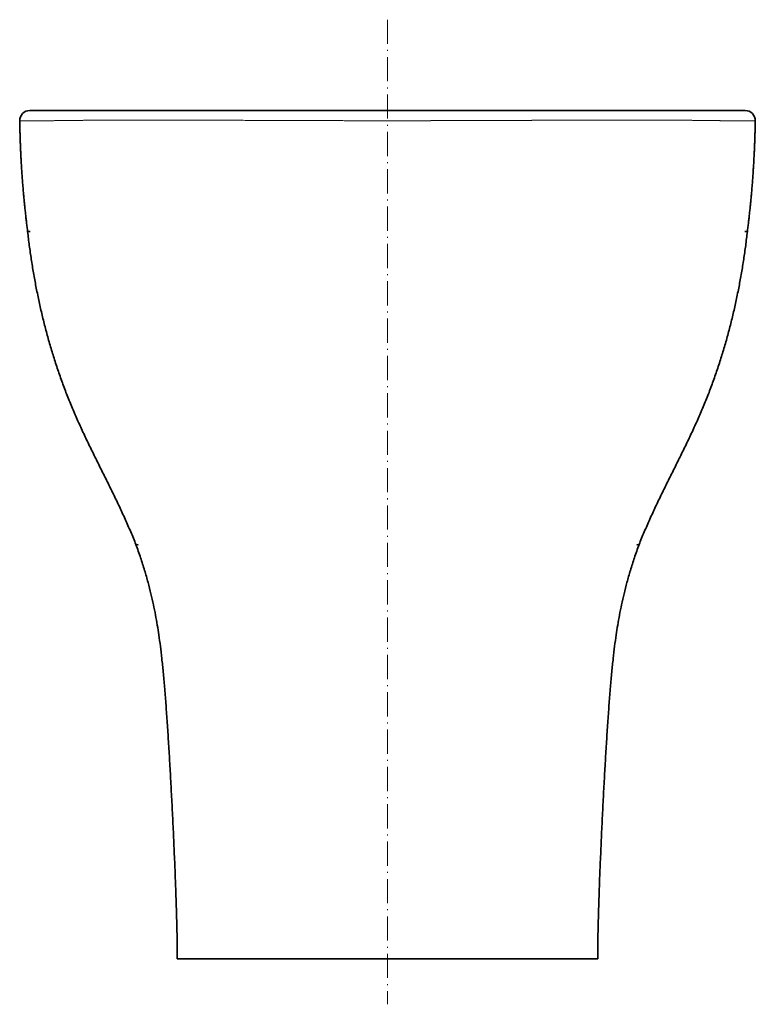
# Model space of a CAD drawing. Extents: x -184 to 908, y 238 to 1290.
# Tile 1 of 7: x -184 to 181, y 712 to 1199. Entities that reach past the tile are written whole.
import ezdxf

# ---------------------------------------------------------------- set-up
doc = ezdxf.new("R2010")
doc.units = 0
doc.linetypes.add('DASHDOT', pattern=[18.5, 12, -3, 0.5, -3])
doc.layers.get('0').update_dxf_attribs({"lineweight": 13})

# ---------------------------------------------------------------- blocks, each defined once
blk = doc.blocks.new('BLOCK64')
at = {"color": 7, "lineweight": 35, "ltscale": 0.012066}
for p, q in [((-177.17, 0), (-176.69, 0)), ((177.17, 0), (176.69, 0))]:
    blk.add_line(p, q, dxfattribs=at)
at = {"color": 7, "lineweight": 35}
for p, q in [((-176.69, 0), (0, 0)), ((176.69, 0), (0, 0)), ((-99.26, -420), (0, -420)), ((99.26, -420), (0, -420))]:
    blk.add_line(p, q, dxfattribs=at)
at = {"color": 7, "lineweight": 35, "ltscale": 0.027724}
for p, q in [((-177.13, -60), (-178.24, -60)), ((177.13, -60), (178.24, -60))]:
    blk.add_line(p, q, dxfattribs=at)
at = {"color": 7, "lineweight": 35, "ltscale": 0.004844}
for p, q in [((-177.13, -60), (-176.94, -60)), ((177.13, -60), (176.94, -60))]:
    blk.add_line(p, q, dxfattribs=at)
at = {"color": 7, "lineweight": 13, "ltscale": 0.000152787}
blk.add_line((-124.91, -214.16), (-124.91, -214.15), dxfattribs=at)
at = {"color": 7, "lineweight": 35, "ltscale": 0.000107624}
blk.add_line((-124.91, -214.16), (-124.91, -214.16), dxfattribs=at)
at = {"color": 7, "lineweight": 13, "ltscale": 0.000152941}
blk.add_line((124.91, -214.16), (124.91, -214.15), dxfattribs=at)
at = {"color": 7, "lineweight": 35, "ltscale": 0.000107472}
blk.add_line((124.91, -214.16), (124.91, -214.16), dxfattribs=at)
at = {"color": 7, "lineweight": 35, "ltscale": 0.121862}
blk.add_line((-99.26, -420), (-104.13, -420), dxfattribs=at)
at = {"color": 7, "lineweight": 35, "ltscale": 0.12186}
blk.add_line((99.26, -420), (104.13, -420), dxfattribs=at)
at = {"color": 7, "lineweight": 35}
for centre, radius, start, end in [((-177.17, -5), 5, 90, 180.9165), ((177.17, -5), 5, 359.0835, 90), ((-156.21, -226.69), 33.71, 20.3279, 21.8208), ((156.21, -226.69), 33.71, 158.1791, 159.6721)]:
    blk.add_arc(centre, radius, start, end, dxfattribs=at)
at = {"color": 7, "lineweight": 13}
for centre, start_param, end_param in [((-137.65, -5), 0.000002, 0.010903), ((137.65, -5), 6.272281, 6.283184)]:
    blk.add_ellipse(centre, major_axis=(0, 5), ratio=0.977672, start_param=start_param, end_param=end_param, dxfattribs=at)
for points, knots in [([(-181.68, -5.11), (-181.2, -5.12), (-180.4, -5.12), (-179.28, -5.12), (-177.71, -5.12), (-175.68, -5.12), (-175.57, -5.12), (-175.35, -5.12), (-175.12, -5.12), (-175, -5.12), (-174.65, -5.12), (-174.28, -5.12), (-174.05, -5.12), (-172.21, -5.11), (-170.05, -5.1), (-167.91, -5.08), (-164.92, -5.04), (-161.49, -4.99), (-160.94, -4.98), (-159.81, -4.97), (-158.64, -4.95), (-158.05, -4.95), (-156.8, -4.93), (-155.52, -4.92), (-154.86, -4.91), (-153.49, -4.9), (-152.08, -4.89), (-151.35, -4.88), (-149.32, -4.86), (-147.21, -4.83), (-145.8, -4.82), (-142.63, -4.8), (-139.33, -4.77), (-137.42, -4.76), (-128.52, -4.72), (-118.89, -4.71), (-111.05, -4.72), (-97.68, -4.76), (-83.74, -4.82), (-78.22, -4.84), (-68.18, -4.89), (-57.96, -4.93), (-53.27, -4.95), (-42.88, -4.98), (-32.36, -5.02), (-26.48, -5.03), (-18.38, -5.05), (-10.27, -5.05), (-8.07, -5.05), (-5.5, -5.06), (-2.94, -5.06), (-2.57, -5.06), (-2.02, -5.06), (-1.47, -5.06), (-1.29, -5.06), (-0.92, -5.06), (-0.55, -5.06), (-0.37, -5.06), (-0.18, -5.06), (0, -5.06)], [0, 0, 0, 0, 0, 0, 54.923589, 54.923589, 54.923589, 58.08365, 58.08365, 58.08365, 61.24371, 61.24371, 61.24371, 67.535422, 67.535422, 67.535422, 106.507144, 106.507144, 106.507144, 113.734002, 113.734002, 113.734002, 121.118973, 121.118973, 121.118973, 128.719508, 128.719508, 128.719508, 136.634444, 136.634444, 136.634444, 150.581303, 150.581303, 150.581303, 168.195343, 168.195343, 168.195343, 232.351047, 232.351047, 232.351047, 273.467612, 273.467612, 273.467612, 306.297274, 306.297274, 306.297274, 347.788598, 347.788598, 347.788598, 363.190085, 363.190085, 363.190085, 365.757006, 365.757006, 365.757006, 367.040475, 367.040475, 367.040475, 368.323944, 368.323944, 368.323944, 368.323944, 368.323944, 368.323944]), ([(181.68, -5.11), (181.37, -5.11), (180.93, -5.12), (180.36, -5.12), (179.52, -5.12), (178.46, -5.12), (178.28, -5.12), (177.75, -5.12), (177.18, -5.12), (176.77, -5.12), (176.26, -5.12), (175.72, -5.12), (175.67, -5.12), (175.52, -5.12), (175.37, -5.12), (175.32, -5.12), (175.26, -5.12), (175.19, -5.12), (175.17, -5.12), (175.13, -5.12), (175.09, -5.12), (175.07, -5.12), (175.01, -5.12), (174.94, -5.12), (174.9, -5.12), (174.84, -5.12), (174.78, -5.12), (174.76, -5.12), (174.71, -5.12), (174.66, -5.12), (174.66, -5.12), (174.61, -5.12), (174.56, -5.12), (174.56, -5.12), (174.47, -5.12), (174.37, -5.12), (174.31, -5.12), (173.47, -5.12), (172.56, -5.11), (171.67, -5.11), (170.15, -5.1), (168.48, -5.08), (167.87, -5.08), (166.09, -5.06), (164.12, -5.03), (162.77, -5.01), (161.25, -4.99), (159.63, -4.97), (159.54, -4.97), (159.26, -4.96), (158.98, -4.96), (158.78, -4.96), (158.48, -4.95), (158.17, -4.95), (158.07, -4.95), (157.83, -4.94), (157.59, -4.94), (157.45, -4.94), (157.16, -4.94), (156.88, -4.93), (156.78, -4.93), (156.38, -4.93), (155.98, -4.92), (155.73, -4.92), (155.42, -4.92), (155.1, -4.92), (155.05, -4.92), (154.9, -4.91), (154.75, -4.91), (154.66, -4.91), (154.3, -4.91), (153.94, -4.91), (153.63, -4.9), (153.19, -4.9), (152.74, -4.9), (152.55, -4.89), (152.18, -4.89), (151.81, -4.89), (151.66, -4.89), (151.13, -4.88), (150.6, -4.87), (150.19, -4.87), (149.67, -4.86), (149.15, -4.86), (149.07, -4.86), (147.93, -4.84), (146.77, -4.83), (145.69, -4.82), (144.56, -4.81), (143.4, -4.8), (143.33, -4.8), (142.98, -4.8), (142.64, -4.8), (142.38, -4.79), (141.96, -4.79), (141.52, -4.79), (141.38, -4.79), (141.08, -4.79), (140.79, -4.78), (140.64, -4.78), (139.98, -4.78), (139.3, -4.78), (138.76, -4.77), (138.2, -4.77), (137.64, -4.77), (137.6, -4.77), (137.46, -4.76), (137.32, -4.76), (137.21, -4.76), (137.01, -4.76), (136.82, -4.76), (136.75, -4.76), (131.47, -4.73), (125.85, -4.72), (120.08, -4.71), (113.62, -4.72), (106.94, -4.74), (106.49, -4.74), (104.44, -4.74), (102.35, -4.75), (100.79, -4.75), (98.65, -4.76), (96.49, -4.77), (95.87, -4.77), (91.47, -4.79), (86.99, -4.81), (83.01, -4.82), (78.06, -4.85), (73.05, -4.87), (72.08, -4.87), (70.2, -4.88), (68.32, -4.89), (67.38, -4.89), (65.23, -4.9), (63.1, -4.91), (61.9, -4.91), (59.44, -4.92), (56.96, -4.93), (55.48, -4.94), (53.71, -4.94), (51.93, -4.95), (51.44, -4.95), (50.83, -4.95), (50.22, -4.96), (50.1, -4.96), (49.86, -4.96), (49.62, -4.96), (49.49, -4.96), (49.11, -4.96), (48.7, -4.96), (48.42, -4.96), (47.6, -4.97), (46.73, -4.97), (46.14, -4.97), (45.42, -4.97), (44.75, -4.98), (44.6, -4.98), (44.36, -4.98), (44.14, -4.98), (44.06, -4.98), (43.91, -4.98), (43.76, -4.98), (43.68, -4.98), (38.81, -5), (33.9, -5.01), (29.04, -5.03), (23.93, -5.04), (18.82, -5.04), (18.27, -5.05), (17.46, -5.05), (16.65, -5.05), (16, -5.05), (15.27, -5.05), (14.55, -5.05), (14.4, -5.05), (14.11, -5.05), (13.82, -5.05), (13.67, -5.05), (13.24, -5.05), (12.8, -5.05), (12.51, -5.05), (11.65, -5.05), (10.79, -5.05), (10.21, -5.05), (8.62, -5.05), (7.01, -5.05), (5.99, -5.06), (4.56, -5.06), (3.13, -5.06), (2.73, -5.06), (2.24, -5.06), (1.74, -5.06), (1.64, -5.06), (1.49, -5.06), (1.34, -5.06), (1.3, -5.06), (1.2, -5.06), (1.11, -5.06), (1.06, -5.06), (0.96, -5.06), (0.86, -5.06), (0.83, -5.06), (0.74, -5.06), (0.64, -5.06), (0.59, -5.06), (0.5, -5.06), (0.4, -5.06), (0.35, -5.06), (0.25, -5.06), (0.15, -5.06), (0.1, -5.06), (0.05, -5.06), (0, -5.06)], [0, 0, 0, 0, 0, 0, 50.36282, 50.36282, 50.36282, 59.798058, 59.798058, 59.798058, 78.340446, 78.340446, 78.340446, 81.76485, 81.76485, 81.76485, 83.335696, 83.335696, 83.335696, 84.12112, 84.12112, 84.12112, 84.906543, 84.906543, 84.906543, 86.477361, 86.477361, 86.477361, 87.26277, 87.26277, 87.26277, 88.261379, 88.261379, 88.261379, 89.268647, 89.268647, 89.268647, 91.624883, 91.624883, 91.624883, 118.869995, 118.869995, 118.869995, 133.9044, 133.9044, 133.9044, 160.430883, 160.430883, 160.430883, 162.022422, 162.022422, 162.022422, 165.2054, 165.2054, 165.2054, 166.796924, 166.796924, 166.796924, 168.950948, 168.950948, 168.950948, 171.22447, 171.22447, 171.22447, 175.262384, 175.262384, 175.262384, 176.069981, 176.069981, 176.069981, 177.711866, 177.711866, 177.711866, 181.799927, 181.799927, 181.799927, 185.171173, 185.171173, 185.171173, 187.358901, 187.358901, 187.358901, 192.812667, 192.812667, 192.812667, 194.577509, 194.577509, 194.577509, 208.742741, 208.742741, 208.742741, 209.664903, 209.664903, 209.664903, 213.353549, 213.353549, 213.353549, 215.177821, 215.177821, 215.177821, 217.002092, 217.002092, 217.002092, 223.30939, 223.30939, 223.30939, 223.865491, 223.865491, 223.865491, 224.942396, 224.942396, 224.942396, 226.066806, 226.066806, 226.066806, 288.95056, 288.95056, 288.95056, 293.764304, 293.764304, 293.764304, 309.500131, 309.500131, 309.500131, 314.773875, 314.773875, 314.773875, 352.235476, 352.235476, 352.235476, 360.732788, 360.732788, 360.732788, 369.310875, 369.310875, 369.310875, 380.210477, 380.210477, 380.210477, 391.642113, 391.642113, 391.642113, 395.97564, 395.97564, 395.97564, 397.027246, 397.027246, 397.027246, 398.078852, 398.078852, 398.078852, 400.249519, 400.249519, 400.249519, 404.330307, 404.330307, 404.330307, 405.641211, 405.641211, 405.641211, 406.296665, 406.296665, 406.296665, 406.95212, 406.95212, 406.95212, 448.85351, 448.85351, 448.85351, 450.830597, 450.830597, 450.830597, 455.800226, 455.800226, 455.800226, 457.060034, 457.060034, 457.060034, 458.319843, 458.319843, 458.319843, 460.839458, 460.839458, 460.839458, 465.878665, 465.878665, 465.878665, 474.855837, 474.855837, 474.855837, 478.245702, 478.245702, 478.245702, 479.09322, 479.09322, 479.09322, 479.535431, 479.535431, 479.535431, 479.959226, 479.959226, 479.959226, 480.426163, 480.426163, 480.426163, 480.849964, 480.849964, 480.849964, 481.273759, 481.273759, 481.273759, 481.697554, 481.697554, 481.697554, 481.697554, 481.697554, 481.697554]), ([(-182.17, -5.08), (-182.17, -5.08), (-182.15, -5.09), (-182.12, -5.09), (-182.06, -5.1), (-181.98, -5.1), (-181.97, -5.1), (-181.95, -5.1), (-181.93, -5.1), (-181.92, -5.1), (-181.89, -5.1), (-181.86, -5.1), (-181.85, -5.11), (-181.84, -5.11), (-181.83, -5.11), (-181.82, -5.11), (-181.81, -5.11), (-181.8, -5.11), (-181.8, -5.11), (-181.79, -5.11), (-181.79, -5.11), (-181.79, -5.11), (-181.76, -5.11), (-181.74, -5.11), (-181.72, -5.11), (-181.7, -5.11), (-181.68, -5.11)], [0, 0, 0, 0, 0, 0, 19.253976, 19.253976, 19.253976, 20.788665, 20.788665, 20.788665, 23.858287, 23.858287, 23.858287, 25.393399, 25.393399, 25.393399, 26.160954, 26.160954, 26.160954, 27.177097, 27.177097, 27.177097, 27.560869, 27.560869, 27.560869, 30.942447, 30.942447, 30.942447, 30.942447, 30.942447, 30.942447]), ([(182.17, -5.08), (182.17, -5.08), (182.15, -5.09), (182.12, -5.09), (182.06, -5.1), (181.98, -5.1), (181.97, -5.1), (181.95, -5.1), (181.93, -5.1), (181.92, -5.1), (181.89, -5.1), (181.86, -5.1), (181.85, -5.11), (181.84, -5.11), (181.83, -5.11), (181.82, -5.11), (181.81, -5.11), (181.8, -5.11), (181.8, -5.11), (181.79, -5.11), (181.79, -5.11), (181.79, -5.11), (181.76, -5.11), (181.74, -5.11), (181.72, -5.11), (181.7, -5.11), (181.68, -5.11)], [0, 0, 0, 0, 0, 0, 19.253976, 19.253976, 19.253976, 20.788665, 20.788665, 20.788665, 23.858287, 23.858287, 23.858287, 25.393399, 25.393399, 25.393399, 26.160954, 26.160954, 26.160954, 27.177097, 27.177097, 27.177097, 27.560869, 27.560869, 27.560869, 30.942447, 30.942447, 30.942447, 30.942447, 30.942447, 30.942447]), ([(-123.4, -215), (-123.53, -215), (-123.66, -214.99), (-123.78, -214.98), (-124.05, -214.93), (-124.29, -214.85), (-124.41, -214.78), (-124.6, -214.64), (-124.75, -214.46), (-124.81, -214.37), (-124.86, -214.27), (-124.91, -214.16)], [0, 0, 0, 0, 0, 0, 8.798734, 8.798734, 8.798734, 20.482661, 20.482661, 20.482661, 29.258777, 29.258777, 29.258777, 29.258777, 29.258777, 29.258777]), ([(123.4, -215), (123.53, -215), (123.66, -214.99), (123.78, -214.98), (124.05, -214.93), (124.29, -214.85), (124.41, -214.78), (124.6, -214.64), (124.75, -214.46), (124.81, -214.37), (124.86, -214.27), (124.91, -214.16)], [0, 0, 0, 0, 0, 0, 8.798762, 8.798762, 8.798762, 20.482725, 20.482725, 20.482725, 29.258869, 29.258869, 29.258869, 29.258869, 29.258869, 29.258869]), ([(-123.4, -215), (-123.4, -215), (-123.41, -215.01), (-123.41, -215.01), (-123.43, -215.01), (-123.44, -215.02), (-123.45, -215.02), (-123.47, -215.02), (-123.49, -215.01), (-123.5, -215.01), (-123.52, -215.01), (-123.54, -215.01), (-123.55, -215), (-123.57, -215), (-123.58, -215), (-123.59, -215), (-123.6, -215), (-123.62, -215), (-123.62, -215), (-123.62, -215), (-123.63, -215), (-123.63, -215), (-123.84, -215), (-124.02, -215), (-124.18, -214.99), (-124.3, -214.99), (-124.4, -214.98), (-124.59, -214.97), (-124.59, -214.97), (-124.59, -214.97)], [0, 0, 0, 0, 0, 0, 0.435723, 0.435723, 0.435723, 1.078743, 1.078743, 1.078743, 1.721764, 1.721764, 1.721764, 2.36477, 2.36477, 2.36477, 3.007777, 3.007777, 3.007777, 3.214587, 3.214587, 3.214587, 3.421398, 3.421398, 3.421398, 19.537877, 19.537877, 19.537877, 19.736117, 19.736117, 19.736117, 19.736117, 19.736117, 19.736117]), ([(123.4, -215), (123.4, -215), (123.41, -215.01), (123.41, -215.01), (123.43, -215.01), (123.44, -215.02), (123.45, -215.02), (123.47, -215.02), (123.49, -215.01), (123.5, -215.01), (123.52, -215.01), (123.54, -215.01), (123.55, -215), (123.57, -215), (123.58, -215), (123.59, -215), (123.6, -215), (123.62, -215), (123.62, -215), (123.62, -215), (123.63, -215), (123.63, -215), (123.84, -215), (124.02, -215), (124.18, -214.99), (124.3, -214.99), (124.4, -214.98), (124.59, -214.97), (124.59, -214.97), (124.59, -214.97)], [0, 0, 0, 0, 0, 0, 0.435723, 0.435723, 0.435723, 1.078743, 1.078743, 1.078743, 1.721764, 1.721764, 1.721764, 2.36477, 2.36477, 2.36477, 3.007777, 3.007777, 3.007777, 3.214587, 3.214587, 3.214587, 3.421398, 3.421398, 3.421398, 19.537877, 19.537877, 19.537877, 19.736117, 19.736117, 19.736117, 19.736117, 19.736117, 19.736117])]:
    blk.add_open_spline(points, degree=5, knots=knots, dxfattribs=at)
at = {"color": 7, "lineweight": 35}
for points, knots in [([(-178.24, -60), (-178.34, -59.23), (-178.53, -57.71), (-178.81, -55.42), (-179.08, -53.13), (-179.33, -50.85), (-179.58, -48.57), (-179.81, -46.29), (-180.03, -44.01), (-180.24, -41.72), (-180.44, -39.43), (-180.63, -37.14), (-180.81, -34.85), (-180.98, -32.55), (-181.14, -30.27), (-181.28, -27.98), (-181.42, -25.69), (-181.54, -23.41), (-181.66, -21.12), (-181.76, -18.84), (-181.86, -16.56), (-181.94, -14.27), (-182.01, -11.97), (-182.08, -9.68), (-182.13, -7.38), (-182.16, -5.85), (-182.17, -5.08)], [0, 0, 0, 0, 2.315226, 4.616059, 6.917905, 9.219036, 11.511418, 13.80308, 16.094395, 18.385369, 20.686231, 22.986893, 25.28738, 27.587702, 29.878322, 32.168841, 34.459298, 36.749724, 39.035724, 41.321747, 43.607818, 45.893965, 48.192289, 50.490736, 52.789329, 55.088091, 55.088091, 55.088091, 55.088091]), ([(178.24, -60), (178.34, -59.23), (178.53, -57.71), (178.81, -55.42), (179.08, -53.13), (179.33, -50.85), (179.58, -48.57), (179.81, -46.29), (180.03, -44.01), (180.24, -41.72), (180.44, -39.43), (180.63, -37.14), (180.81, -34.85), (180.98, -32.55), (181.14, -30.27), (181.28, -27.98), (181.42, -25.69), (181.54, -23.41), (181.66, -21.12), (181.76, -18.84), (181.86, -16.56), (181.94, -14.27), (182.01, -11.97), (182.08, -9.68), (182.13, -7.38), (182.16, -5.85), (182.17, -5.08)], [0, 0, 0, 0, 2.315226, 4.616059, 6.917905, 9.219036, 11.511418, 13.80308, 16.094395, 18.385369, 20.686231, 22.986893, 25.28738, 27.587702, 29.878322, 32.168841, 34.459298, 36.749724, 39.035724, 41.321747, 43.607818, 45.893965, 48.192289, 50.490736, 52.789329, 55.088091, 55.088091, 55.088091, 55.088091]), ([(-178.24, -60), (-177.99, -62.28), (-177.44, -66.84), (-176.48, -73.65), (-175.38, -80.44), (-174.14, -87.18), (-172.77, -93.88), (-171.27, -100.53), (-169.63, -107.15), (-167.86, -113.72), (-165.95, -120.26), (-163.88, -126.75), (-161.66, -133.2), (-159.28, -139.59), (-156.74, -145.93), (-154.05, -152.22), (-151.23, -158.45), (-148.3, -164.63), (-145.29, -170.77), (-142.25, -176.89), (-139.19, -183.01), (-136.15, -189.15), (-133.17, -195.33), (-130.29, -201.55), (-127.52, -207.82), (-125.76, -212.04), (-124.91, -214.16)], [0, 0, 0, 0, 6.887094, 13.770354, 20.643311, 27.500697, 34.33857, 41.15856, 47.966317, 54.77118, 61.581601, 68.395338, 75.214099, 82.035828, 88.863781, 95.698816, 102.542191, 109.395371, 116.21807, 123.050168, 129.892669, 136.747819, 143.602691, 150.460778, 157.31921, 164.173746, 164.173746, 164.173746, 164.173746]), ([(178.24, -60), (177.99, -62.28), (177.44, -66.84), (176.48, -73.65), (175.38, -80.44), (174.14, -87.18), (172.77, -93.88), (171.27, -100.53), (169.63, -107.15), (167.86, -113.72), (165.95, -120.26), (163.88, -126.75), (161.66, -133.2), (159.28, -139.59), (156.74, -145.93), (154.05, -152.22), (151.23, -158.45), (148.3, -164.63), (145.29, -170.77), (142.25, -176.89), (139.19, -183.01), (136.15, -189.15), (133.17, -195.33), (130.29, -201.55), (127.52, -207.82), (125.76, -212.04), (124.91, -214.16)], [0, 0, 0, 0, 6.887094, 13.770354, 20.643311, 27.500697, 34.33857, 41.15856, 47.966317, 54.77118, 61.581601, 68.395338, 75.214099, 82.035828, 88.863781, 95.698816, 102.542191, 109.395371, 116.21807, 123.050168, 129.892669, 136.747819, 143.602691, 150.460778, 157.31921, 164.173746, 164.173746, 164.173746, 164.173746]), ([(-124.59, -214.97), (-123.8, -217.12), (-122.31, -221.34), (-120.32, -227.58), (-118.61, -233.56), (-117.16, -239.24), (-115.94, -244.63), (-114.9, -249.77), (-114.02, -254.76), (-113.21, -259.93), (-112.47, -265.42), (-111.75, -271.54), (-111.07, -278.25), (-110.4, -285.65), (-109.77, -293.68), (-109.15, -302.29), (-108.55, -311.41), (-107.97, -320.98), (-107.41, -330.92), (-106.86, -341.24), (-106.33, -351.86), (-105.82, -362.69), (-105.36, -373.47), (-104.94, -383.94), (-104.6, -393.86), (-104.35, -403.11), (-104.18, -411.74), (-104.14, -417.3), (-104.13, -420)], [0, 0, 0, 0, 6.858682, 13.425713, 19.648586, 25.508703, 31.019185, 36.217318, 41.246248, 46.223755, 51.894672, 57.888216, 64.689457, 72.12551, 80.190472, 88.849372, 98.019736, 107.615796, 117.611531, 127.887551, 138.625767, 149.513922, 160.389798, 170.997078, 180.958298, 190.183396, 198.73933, 206.853495, 206.853495, 206.853495, 206.853495]), ([(124.59, -214.97), (123.8, -217.12), (122.31, -221.34), (120.32, -227.58), (118.61, -233.56), (117.16, -239.24), (115.94, -244.63), (114.9, -249.77), (114.02, -254.76), (113.21, -259.93), (112.47, -265.42), (111.75, -271.54), (111.07, -278.25), (110.4, -285.65), (109.77, -293.68), (109.15, -302.29), (108.55, -311.41), (107.97, -320.98), (107.41, -330.92), (106.86, -341.24), (106.33, -351.86), (105.82, -362.69), (105.36, -373.47), (104.94, -383.94), (104.6, -393.86), (104.35, -403.11), (104.18, -411.74), (104.14, -417.3), (104.13, -420)], [0, 0, 0, 0, 6.858682, 13.425713, 19.648586, 25.508703, 31.019185, 36.217318, 41.246248, 46.223755, 51.894672, 57.888216, 64.689457, 72.12551, 80.190472, 88.849372, 98.019736, 107.615796, 117.611531, 127.887551, 138.625767, 149.513922, 160.389798, 170.997078, 180.958298, 190.183396, 198.73933, 206.853495, 206.853495, 206.853495, 206.853495])]:
    blk.add_open_spline(points, degree=3, knots=knots, dxfattribs=at)

msp = doc.modelspace()

# ---------------------------------------------------------------- linework, layer by layer
at = {"color": 7, "linetype": 'DASHDOT', "lineweight": 13}
msp.add_line((-1.459, 1199.148), (-1.459, 711.61), dxfattribs=at)

# ---------------------------------------------------------------- block references
at = {"lineweight": 0}
msp.add_blockref('BLOCK64', (-1.459, 1154.189), dxfattribs=at)

doc.saveas('drawing.dxf')
